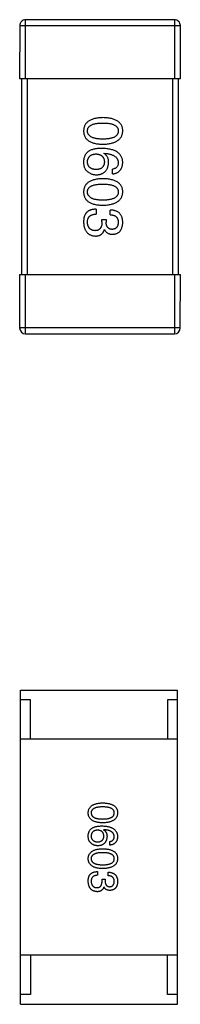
# Model space of a CAD drawing. Header units: millimetres. Extents: x 344 to 667, y 229 to 335.
# Tile 192 of 206: x 636.751 to 637.571, y 280.774 to 285.79. Entities that reach past the tile are written whole.
import ezdxf

# ---------------------------------------------------------------- set-up
doc = ezdxf.new("R2010")
doc.units = ezdxf.units.MM
doc.header["$LTSCALE"] = 0.5
doc.layers.get('0').update_dxf_attribs({"linetype": 'CONTINUOUS'})

msp = doc.modelspace()

# ---------------------------------------------------------------- linework, layer by layer
at = {"linetype": 'Continuous'}
for p, q in [((636.7807, 285.4896), (636.7808, 285.7896)), ((637.5408, 285.7896), (636.7808, 285.7896)), ((637.5408, 285.7896), (637.5407, 285.4896)), ((636.7508, 285.7596), (636.7507, 285.4896)), ((636.7508, 285.7596), (637.5708, 285.7596)), ((637.5707, 285.4896), (637.5708, 285.7596)), ((636.7507, 285.4896), (637.5707, 285.4896)), ((636.7607, 285.4896), (636.7607, 284.4896)), ((636.7907, 284.4896), (636.7907, 285.4896)), ((637.5307, 285.4896), (637.5307, 284.4896)), ((637.5607, 284.4896), (637.5607, 285.4896)), ((637.1808, 285.1079), (637.1819, 285.109)), ((637.2245, 285.004), (637.2245, 285.0281)), ((637.1403, 284.8243), (637.1403, 284.7992)), ((637.2125, 284.7959), (637.2125, 284.82)), ((637.1709, 284.7719), (637.1917, 284.7719)), ((637.1709, 284.7598), (637.1709, 284.7719)), ((637.1917, 284.7719), (637.1917, 284.7588)), ((637.184, 284.7205), (637.1829, 284.7205)), ((636.7507, 284.4896), (636.7506, 284.2196)), ((637.5707, 284.4896), (636.7507, 284.4896)), ((636.7806, 284.1896), (636.7807, 284.4896)), ((637.5407, 284.4896), (637.5406, 284.1896)), ((637.5706, 284.2196), (637.5707, 284.4896)), ((637.5706, 284.2196), (636.7506, 284.2196)), ((636.7806, 284.1896), (637.5406, 284.1896)), ((636.7554, 280.7745), (636.7556, 282.3745)), ((636.7556, 282.3745), (637.5556, 282.3745)), ((637.5554, 280.7745), (637.5556, 282.3745)), ((636.8056, 282.3245), (636.7556, 282.3245)), ((636.8055, 282.1245), (636.8056, 282.3245)), ((637.5056, 282.3245), (637.5055, 282.1245)), ((637.5556, 282.3245), (637.5056, 282.3245)), ((637.5555, 282.1245), (636.7555, 282.1245)), ((637.1794, 281.664), (637.1786, 281.6632)), ((637.2113, 281.5853), (637.2113, 281.6034)), ((637.1482, 281.4505), (637.1482, 281.4317)), ((637.1712, 281.4112), (637.1867, 281.4112)), ((637.1712, 281.4022), (637.1712, 281.4112)), ((637.1867, 281.4112), (637.1867, 281.4014)), ((637.2023, 281.4292), (637.2023, 281.4473)), ((637.181, 281.3727), (637.1802, 281.3727)), ((637.5554, 281.0245), (636.7554, 281.0245)), ((636.8054, 281.0245), (636.8054, 280.8245)), ((637.5054, 280.8245), (637.5054, 281.0245)), ((636.8054, 280.8245), (636.7554, 280.8245)), ((637.5554, 280.8245), (637.5054, 280.8245)), ((636.7554, 280.7745), (637.5554, 280.7745))]:
    msp.add_line(p, q, dxfattribs=at)
for centre, start, end in [((636.7808, 285.7596), 89.9951, 179.9951), ((637.5408, 285.7596), 359.9951, 89.9951), ((636.7806, 284.2196), 179.9951, 269.9951), ((637.5406, 284.2196), 269.9951, 359.9951)]:
    msp.add_arc(centre, 0.03, start, end, dxfattribs=at)
for points, knots in [([(637.1753, 285.2906), (637.1714, 285.2905), (637.1638, 285.2902), (637.1527, 285.2892), (637.1424, 285.2877), (637.1329, 285.2857), (637.1241, 285.2832), (637.116, 285.2802), (637.1087, 285.2768), (637.1022, 285.2727), (637.0963, 285.2683), (637.0912, 285.2633), (637.0869, 285.2578), (637.0834, 285.2517), (637.0806, 285.2452), (637.0786, 285.2382), (637.0773, 285.2307), (637.0771, 285.2255), (637.077, 285.2229)], [0, 0, 0, 0, 0.087693, 0.170223, 0.247496, 0.319826, 0.387768, 0.451403, 0.511459, 0.568358, 0.622671, 0.675251, 0.726739, 0.778422, 0.830759, 0.884394, 0.940865, 1, 1, 1, 1]), ([(637.0967, 285.2229), (637.0967, 285.2245), (637.0968, 285.2277), (637.0978, 285.2323), (637.0993, 285.2367), (637.1015, 285.2406), (637.1043, 285.2443), (637.1077, 285.2477), (637.1118, 285.2507), (637.1164, 285.2533), (637.1217, 285.2557), (637.1275, 285.2578), (637.134, 285.2594), (637.1411, 285.2609), (637.1488, 285.262), (637.1571, 285.2627), (637.166, 285.2632), (637.1722, 285.2633), (637.1753, 285.2633)], [0, 0, 0, 0, 0.049766, 0.097012, 0.143225, 0.188786, 0.235079, 0.282962, 0.333687, 0.387747, 0.445963, 0.508657, 0.576545, 0.649868, 0.72822, 0.812712, 0.903543, 1, 1, 1, 1]), ([(637.277, 285.2229), (637.2769, 285.2255), (637.2766, 285.2307), (637.2753, 285.2382), (637.2732, 285.2452), (637.2704, 285.2517), (637.2667, 285.2578), (637.2622, 285.2633), (637.257, 285.2683), (637.251, 285.2728), (637.2442, 285.2768), (637.2366, 285.2802), (637.2283, 285.2832), (637.2192, 285.2857), (637.2094, 285.2877), (637.1987, 285.2892), (637.1873, 285.2902), (637.1794, 285.2905), (637.1753, 285.2906)], [0, 0, 0, 0, 0.057911, 0.113262, 0.165956, 0.217443, 0.268511, 0.319665, 0.372, 0.426129, 0.483365, 0.543779, 0.607756, 0.676562, 0.749704, 0.827713, 0.911177, 1, 1, 1, 1]), ([(637.1753, 285.2633), (637.1785, 285.2633), (637.1847, 285.2632), (637.1936, 285.2627), (637.2019, 285.262), (637.2096, 285.2609), (637.2167, 285.2594), (637.2232, 285.2578), (637.229, 285.2557), (637.2343, 285.2533), (637.2389, 285.2507), (637.243, 285.2477), (637.2464, 285.2443), (637.2492, 285.2407), (637.2514, 285.2366), (637.2529, 285.2323), (637.2538, 285.2277), (637.254, 285.2245), (637.254, 285.2229)], [0, 0, 0, 0, 0.096452, 0.187278, 0.271765, 0.350519, 0.423437, 0.491321, 0.554011, 0.612224, 0.666281, 0.717003, 0.764884, 0.811423, 0.856783, 0.902993, 0.950236, 1, 1, 1, 1]), ([(637.077, 285.2229), (637.0771, 285.2202), (637.0773, 285.215), (637.0786, 285.2075), (637.0806, 285.2005), (637.0834, 285.194), (637.0869, 285.188), (637.0912, 285.1825), (637.0963, 285.1775), (637.1021, 285.173), (637.1087, 285.169), (637.116, 285.1655), (637.1241, 285.1625), (637.1329, 285.16), (637.1424, 285.158), (637.1527, 285.1565), (637.1638, 285.1555), (637.1714, 285.1552), (637.1753, 285.1551)], [0, 0, 0, 0, 0.059134, 0.115603, 0.169236, 0.221572, 0.273254, 0.32474, 0.377319, 0.431815, 0.488555, 0.548609, 0.612242, 0.680182, 0.75251, 0.829782, 0.91231, 1, 1, 1, 1]), ([(637.1753, 285.1813), (637.1722, 285.1814), (637.1661, 285.1814), (637.1573, 285.1819), (637.1491, 285.1827), (637.1415, 285.1838), (637.1345, 285.1853), (637.128, 285.1871), (637.1222, 285.1891), (637.1169, 285.1916), (637.1123, 285.1943), (637.1082, 285.1975), (637.1047, 285.2008), (637.1019, 285.2046), (637.0997, 285.2087), (637.098, 285.2132), (637.097, 285.2179), (637.0968, 285.2212), (637.0967, 285.2229)], [0, 0, 0, 0, 0.094834, 0.184067, 0.267029, 0.344713, 0.417334, 0.484367, 0.546941, 0.604717, 0.65953, 0.710539, 0.759381, 0.806382, 0.853027, 0.900623, 0.949121, 1, 1, 1, 1]), ([(637.1753, 285.1551), (637.1794, 285.1553), (637.1872, 285.1556), (637.1985, 285.1568), (637.209, 285.1584), (637.2188, 285.1604), (637.2278, 285.1629), (637.2361, 285.166), (637.2437, 285.1695), (637.2504, 285.1735), (637.2565, 285.178), (637.2617, 285.183), (637.2662, 285.1884), (637.27, 285.1944), (637.2729, 285.2008), (637.2751, 285.2077), (637.2765, 285.2151), (637.2768, 285.2202), (637.277, 285.2229)], [0, 0, 0, 0, 0.088475, 0.171606, 0.249595, 0.322626, 0.391327, 0.455765, 0.516374, 0.573675, 0.628522, 0.681161, 0.732559, 0.783563, 0.83504, 0.887639, 0.942585, 1, 1, 1, 1]), ([(637.254, 285.2229), (637.254, 285.2212), (637.2538, 285.2179), (637.2529, 285.2132), (637.2514, 285.2087), (637.2492, 285.2046), (637.2464, 285.2009), (637.243, 285.1974), (637.2389, 285.1944), (637.2343, 285.1915), (637.229, 285.1891), (637.2232, 285.187), (637.2167, 285.1853), (637.2096, 285.1838), (637.2019, 285.1827), (637.1936, 285.1819), (637.1847, 285.1814), (637.1785, 285.1814), (637.1753, 285.1813)], [0, 0, 0, 0, 0.050604, 0.098688, 0.145699, 0.191791, 0.238625, 0.286717, 0.337546, 0.391814, 0.449755, 0.512106, 0.579685, 0.652048, 0.730262, 0.814146, 0.904281, 1, 1, 1, 1]), ([(637.1032, 285.1199), (637.1012, 285.1184), (637.0972, 285.1155), (637.0921, 285.1103), (637.0876, 285.1046), (637.0839, 285.0984), (637.081, 285.0916), (637.0789, 285.0844), (637.0774, 285.0766), (637.0771, 285.0713), (637.077, 285.0685)], [0, 0, 0, 0, 0.125033, 0.246266, 0.36603, 0.485265, 0.606781, 0.732144, 0.862551, 1, 1, 1, 1]), ([(637.171, 285.1341), (637.1674, 285.1341), (637.1605, 285.134), (637.1505, 285.1333), (637.1411, 285.1323), (637.1323, 285.1306), (637.1241, 285.1287), (637.1165, 285.1263), (637.1096, 285.1234), (637.1053, 285.121), (637.1032, 285.1199)], [0, 0, 0, 0, 0.151498, 0.29521, 0.430242, 0.557137, 0.677306, 0.790845, 0.898111, 1, 1, 1, 1]), ([(637.277, 285.062), (637.2768, 285.0648), (637.2765, 285.0703), (637.275, 285.0783), (637.2727, 285.0858), (637.2697, 285.0927), (637.2658, 285.0992), (637.2611, 285.105), (637.2556, 285.1104), (637.2493, 285.1151), (637.2423, 285.1194), (637.2344, 285.1231), (637.2258, 285.1263), (637.2163, 285.1289), (637.2061, 285.1311), (637.1951, 285.1326), (637.1833, 285.1337), (637.1752, 285.134), (637.171, 285.1341)], [0, 0, 0, 0, 0.058957, 0.115262, 0.16907, 0.221312, 0.273147, 0.324961, 0.377649, 0.432026, 0.488925, 0.549039, 0.612912, 0.680653, 0.753056, 0.830314, 0.912483, 1, 1, 1, 1]), ([(637.077, 285.0685), (637.0769, 285.0657), (637.0768, 285.0603), (637.0775, 285.0525), (637.0786, 285.0454), (637.0804, 285.0388), (637.0827, 285.033), (637.0857, 285.0278), (637.0891, 285.0231), (637.0919, 285.0206), (637.0934, 285.0194)], [0, 0, 0, 0, 0.156782, 0.301945, 0.436395, 0.561474, 0.678489, 0.78853, 0.894967, 1, 1, 1, 1]), ([(637.0966, 285.0642), (637.0967, 285.0658), (637.0968, 285.0689), (637.0975, 285.0734), (637.0984, 285.0776), (637.0997, 285.0815), (637.1013, 285.0851), (637.1033, 285.0885), (637.1055, 285.0915), (637.1081, 285.0942), (637.111, 285.0968), (637.1143, 285.0989), (637.1178, 285.1008), (637.1217, 285.1024), (637.1259, 285.1036), (637.1304, 285.1046), (637.1353, 285.1054), (637.1386, 285.1056), (637.1404, 285.1057)], [0, 0, 0, 0, 0.070403, 0.137196, 0.200053, 0.260887, 0.31876, 0.37535, 0.430743, 0.485927, 0.541678, 0.598832, 0.657726, 0.719441, 0.783504, 0.851852, 0.923533, 1, 1, 1, 1]), ([(637.1414, 285.0259), (637.1397, 285.026), (637.1364, 285.0262), (637.1315, 285.0269), (637.1269, 285.0279), (637.1227, 285.029), (637.1188, 285.0305), (637.1152, 285.0322), (637.1119, 285.0342), (637.1089, 285.0365), (637.1062, 285.039), (637.1039, 285.0418), (637.1019, 285.0449), (637.1002, 285.0483), (637.0988, 285.0518), (637.0977, 285.0557), (637.097, 285.0599), (637.0968, 285.0627), (637.0966, 285.0642)], [0, 0, 0, 0, 0.078863, 0.153308, 0.223539, 0.289857, 0.35341, 0.413572, 0.471721, 0.528235, 0.584279, 0.638781, 0.69466, 0.751251, 0.809198, 0.869697, 0.933318, 1, 1, 1, 1]), ([(637.1404, 285.1057), (637.142, 285.1056), (637.1453, 285.1054), (637.15, 285.1047), (637.1545, 285.1036), (637.1586, 285.1024), (637.1624, 285.1009), (637.1658, 285.099), (637.169, 285.097), (637.1718, 285.0945), (637.1743, 285.0919), (637.1765, 285.0889), (637.1785, 285.0857), (637.18, 285.0821), (637.1812, 285.0783), (637.1822, 285.0742), (637.1828, 285.0698), (637.1829, 285.0668), (637.183, 285.0652)], [0, 0, 0, 0, 0.076072, 0.148369, 0.216753, 0.281358, 0.342792, 0.401604, 0.458929, 0.514444, 0.569818, 0.625343, 0.681554, 0.739608, 0.800134, 0.863477, 0.929547, 1, 1, 1, 1]), ([(637.183, 285.0652), (637.1829, 285.0637), (637.1828, 285.0608), (637.1821, 285.0566), (637.1813, 285.0526), (637.1801, 285.0489), (637.1785, 285.0455), (637.1767, 285.0423), (637.1745, 285.0394), (637.1721, 285.0368), (637.1693, 285.0345), (637.1663, 285.0324), (637.1628, 285.0306), (637.1592, 285.0291), (637.1552, 285.0279), (637.1509, 285.0269), (637.1463, 285.0262), (637.1431, 285.026), (637.1414, 285.0259)], [0, 0, 0, 0, 0.069884, 0.136529, 0.199638, 0.259844, 0.317774, 0.374356, 0.430026, 0.485148, 0.5409, 0.597889, 0.657472, 0.718614, 0.783613, 0.85129, 0.923712, 1, 1, 1, 1]), ([(637.2048, 285.062), (637.2048, 285.0646), (637.2047, 285.0697), (637.2035, 285.077), (637.2016, 285.0837), (637.199, 285.0899), (637.1956, 285.0954), (637.1914, 285.1002), (637.1865, 285.1045), (637.1827, 285.1067), (637.1808, 285.1079)], [0, 0, 0, 0, 0.144617, 0.279572, 0.40596, 0.526097, 0.64389, 0.760003, 0.877724, 1, 1, 1, 1]), ([(637.1819, 285.109), (637.1847, 285.1088), (637.1902, 285.1084), (637.1982, 285.1073), (637.2056, 285.1061), (637.2125, 285.1045), (637.2189, 285.1026), (637.2247, 285.1004), (637.2301, 285.098), (637.2349, 285.0952), (637.2391, 285.092), (637.2429, 285.0887), (637.2461, 285.085), (637.2487, 285.0809), (637.251, 285.0766), (637.2525, 285.072), (637.2536, 285.0671), (637.2539, 285.0637), (637.254, 285.062)], [0, 0, 0, 0, 0.089218, 0.173709, 0.252753, 0.326963, 0.397099, 0.462534, 0.524018, 0.582178, 0.637235, 0.689955, 0.741228, 0.791618, 0.841661, 0.892925, 0.945259, 1, 1, 1, 1]), ([(637.0934, 285.0194), (637.0951, 285.0178), (637.0985, 285.0147), (637.1041, 285.0107), (637.1099, 285.0073), (637.116, 285.0045), (637.1223, 285.0023), (637.1288, 285.0008), (637.1356, 284.9999), (637.1402, 284.9997), (637.1425, 284.9997)], [0, 0, 0, 0, 0.129393, 0.255335, 0.378531, 0.500878, 0.622934, 0.746191, 0.87096, 1, 1, 1, 1]), ([(637.1425, 284.9997), (637.1449, 284.9998), (637.1495, 285), (637.1561, 285.001), (637.1623, 285.0025), (637.1681, 285.0042), (637.1735, 285.0066), (637.1784, 285.0094), (637.183, 285.0126), (637.1871, 285.0163), (637.1908, 285.0204), (637.1942, 285.025), (637.197, 285.0301), (637.1994, 285.0356), (637.2014, 285.0415), (637.203, 285.0479), (637.2042, 285.0548), (637.2046, 285.0595), (637.2048, 285.062)], [0, 0, 0, 0, 0.071527, 0.139094, 0.20346, 0.264939, 0.323904, 0.381383, 0.437591, 0.493343, 0.549401, 0.606085, 0.664838, 0.725424, 0.788712, 0.855452, 0.925772, 1, 1, 1, 1]), ([(637.254, 285.062), (637.2539, 285.0597), (637.2538, 285.0554), (637.2524, 285.0492), (637.25, 285.0438), (637.2468, 285.0391), (637.2425, 285.0352), (637.2373, 285.032), (637.2313, 285.0296), (637.2268, 285.0286), (637.2245, 285.0281)], [0, 0, 0, 0, 0.136586, 0.261496, 0.378089, 0.490612, 0.605522, 0.725767, 0.8561, 1, 1, 1, 1]), ([(637.2245, 285.004), (637.2265, 285.0043), (637.2304, 285.0048), (637.236, 285.0061), (637.2413, 285.0076), (637.2462, 285.0096), (637.2508, 285.012), (637.255, 285.0147), (637.2588, 285.0177), (637.2623, 285.0212), (637.2654, 285.025), (637.2682, 285.0292), (637.2706, 285.0338), (637.2726, 285.0387), (637.2742, 285.044), (637.2755, 285.0497), (637.2764, 285.0557), (637.2768, 285.0598), (637.277, 285.062)], [0, 0, 0, 0, 0.06947, 0.136096, 0.199592, 0.260665, 0.319672, 0.377156, 0.433415, 0.489984, 0.546535, 0.604276, 0.663499, 0.725182, 0.788953, 0.855683, 0.926216, 1, 1, 1, 1]), ([(637.1753, 284.9798), (637.1714, 284.9796), (637.1638, 284.9794), (637.1527, 284.9783), (637.1424, 284.9769), (637.1329, 284.9749), (637.1241, 284.9724), (637.116, 284.9694), (637.1087, 284.9659), (637.1021, 284.9619), (637.0963, 284.9574), (637.0912, 284.9524), (637.0869, 284.9469), (637.0834, 284.9409), (637.0806, 284.9343), (637.0786, 284.9273), (637.0773, 284.9198), (637.0771, 284.9147), (637.077, 284.912)], [0, 0, 0, 0, 0.087693, 0.170223, 0.247496, 0.319826, 0.387768, 0.451403, 0.511459, 0.568358, 0.622671, 0.675251, 0.726739, 0.778422, 0.830759, 0.884394, 0.940865, 1, 1, 1, 1]), ([(637.277, 284.912), (637.2768, 284.9146), (637.2766, 284.9198), (637.2753, 284.9273), (637.2732, 284.9343), (637.2704, 284.9409), (637.2667, 284.9469), (637.2622, 284.9524), (637.257, 284.9574), (637.251, 284.9619), (637.2442, 284.9659), (637.2366, 284.9694), (637.2283, 284.9724), (637.2192, 284.9748), (637.2093, 284.9769), (637.1987, 284.9783), (637.1873, 284.9794), (637.1794, 284.9796), (637.1753, 284.9798)], [0, 0, 0, 0, 0.057911, 0.113262, 0.165956, 0.217443, 0.268511, 0.319665, 0.372, 0.426129, 0.483365, 0.543779, 0.607756, 0.676562, 0.749704, 0.827713, 0.911177, 1, 1, 1, 1]), ([(637.077, 284.912), (637.0771, 284.9094), (637.0773, 284.9042), (637.0786, 284.8967), (637.0806, 284.8897), (637.0834, 284.8831), (637.0869, 284.8771), (637.0912, 284.8716), (637.0963, 284.8666), (637.1021, 284.8621), (637.1087, 284.8581), (637.116, 284.8546), (637.124, 284.8516), (637.1329, 284.8492), (637.1424, 284.8471), (637.1527, 284.8457), (637.1638, 284.8446), (637.1714, 284.8444), (637.1753, 284.8442)], [0, 0, 0, 0, 0.059134, 0.115603, 0.169236, 0.221572, 0.273254, 0.32474, 0.377319, 0.431815, 0.488555, 0.548609, 0.612242, 0.680182, 0.75251, 0.829782, 0.91231, 1, 1, 1, 1]), ([(637.0966, 284.912), (637.0967, 284.9136), (637.0968, 284.9168), (637.0977, 284.9215), (637.0992, 284.9258), (637.1015, 284.9298), (637.1043, 284.9335), (637.1077, 284.9368), (637.1117, 284.9398), (637.1164, 284.9425), (637.1216, 284.9448), (637.1275, 284.9469), (637.134, 284.9486), (637.1411, 284.95), (637.1488, 284.9511), (637.1571, 284.9519), (637.166, 284.9524), (637.1721, 284.9524), (637.1753, 284.9524)], [0, 0, 0, 0, 0.049766, 0.097012, 0.143225, 0.188786, 0.235079, 0.282962, 0.333687, 0.387747, 0.445963, 0.508657, 0.576545, 0.649868, 0.72822, 0.812712, 0.903543, 1, 1, 1, 1]), ([(637.1753, 284.8705), (637.1722, 284.8705), (637.1661, 284.8706), (637.1573, 284.871), (637.1491, 284.8718), (637.1415, 284.873), (637.1344, 284.8744), (637.128, 284.8762), (637.1222, 284.8783), (637.1169, 284.8807), (637.1123, 284.8835), (637.1082, 284.8866), (637.1047, 284.89), (637.1019, 284.8938), (637.0996, 284.8979), (637.098, 284.9023), (637.0969, 284.9071), (637.0967, 284.9103), (637.0966, 284.912)], [0, 0, 0, 0, 0.094834, 0.184067, 0.267029, 0.344713, 0.417334, 0.484367, 0.546941, 0.604717, 0.65953, 0.710539, 0.759381, 0.806382, 0.853027, 0.900623, 0.949121, 1, 1, 1, 1]), ([(637.1753, 284.9524), (637.1785, 284.9524), (637.1846, 284.9524), (637.1936, 284.9519), (637.2019, 284.9511), (637.2096, 284.95), (637.2167, 284.9485), (637.2231, 284.9469), (637.229, 284.9448), (637.2343, 284.9425), (637.2389, 284.9398), (637.243, 284.9368), (637.2464, 284.9334), (637.2492, 284.9298), (637.2514, 284.9258), (637.2529, 284.9215), (637.2538, 284.9168), (637.2539, 284.9136), (637.254, 284.912)], [0, 0, 0, 0, 0.096452, 0.187278, 0.271765, 0.350519, 0.423437, 0.491321, 0.554011, 0.612224, 0.666281, 0.717003, 0.764884, 0.811423, 0.856783, 0.902993, 0.950236, 1, 1, 1, 1]), ([(637.1753, 284.8442), (637.1793, 284.8444), (637.1871, 284.8448), (637.1984, 284.8459), (637.209, 284.8475), (637.2188, 284.8495), (637.2278, 284.8521), (637.2361, 284.8551), (637.2436, 284.8586), (637.2504, 284.8626), (637.2564, 284.8671), (637.2617, 284.8721), (637.2662, 284.8776), (637.2699, 284.8835), (637.2728, 284.89), (637.2751, 284.8969), (637.2765, 284.9043), (637.2768, 284.9094), (637.277, 284.912)], [0, 0, 0, 0, 0.088475, 0.171606, 0.249595, 0.322626, 0.391327, 0.455765, 0.516374, 0.573675, 0.628522, 0.681161, 0.732559, 0.783563, 0.83504, 0.887639, 0.942585, 1, 1, 1, 1]), ([(637.254, 284.912), (637.2539, 284.9103), (637.2538, 284.907), (637.2529, 284.9023), (637.2514, 284.8978), (637.2492, 284.8937), (637.2464, 284.89), (637.243, 284.8865), (637.2389, 284.8835), (637.2343, 284.8807), (637.229, 284.8783), (637.2231, 284.8762), (637.2167, 284.8744), (637.2096, 284.873), (637.2019, 284.8718), (637.1936, 284.871), (637.1846, 284.8706), (637.1785, 284.8705), (637.1753, 284.8705)], [0, 0, 0, 0, 0.050604, 0.098688, 0.145699, 0.191791, 0.238625, 0.286717, 0.337546, 0.391814, 0.449755, 0.512106, 0.579685, 0.652048, 0.730262, 0.814146, 0.904281, 1, 1, 1, 1]), ([(637.1403, 284.8243), (637.1386, 284.8243), (637.1351, 284.8241), (637.13, 284.8237), (637.1251, 284.823), (637.1204, 284.8221), (637.116, 284.821), (637.1119, 284.8198), (637.108, 284.8182), (637.1043, 284.8165), (637.1008, 284.8145), (637.0976, 284.8124), (637.0947, 284.81), (637.0919, 284.8074), (637.0894, 284.8046), (637.0872, 284.8015), (637.0852, 284.7983), (637.0841, 284.796), (637.0835, 284.7948)], [0, 0, 0, 0, 0.078937, 0.154495, 0.226898, 0.296844, 0.363348, 0.427781, 0.48946, 0.549586, 0.607902, 0.664733, 0.720805, 0.776157, 0.831175, 0.886736, 0.943094, 1, 1, 1, 1]), ([(637.2769, 284.7566), (637.2769, 284.7591), (637.2767, 284.764), (637.2758, 284.771), (637.2745, 284.7777), (637.2726, 284.7838), (637.2703, 284.7895), (637.2675, 284.7947), (637.2642, 284.7994), (637.2603, 284.8036), (637.2561, 284.8074), (637.2513, 284.8106), (637.246, 284.8134), (637.2402, 284.8157), (637.2339, 284.8175), (637.2272, 284.8188), (637.22, 284.8197), (637.215, 284.8199), (637.2125, 284.82)], [0, 0, 0, 0, 0.073232, 0.142595, 0.207997, 0.270074, 0.329156, 0.386529, 0.441846, 0.496976, 0.551877, 0.607941, 0.665637, 0.725446, 0.788542, 0.855101, 0.925196, 1, 1, 1, 1]), ([(637.0835, 284.7948), (637.083, 284.7937), (637.0819, 284.7914), (637.0806, 284.7876), (637.0794, 284.7835), (637.0786, 284.7792), (637.0778, 284.7745), (637.0773, 284.7695), (637.077, 284.7642), (637.077, 284.7606), (637.0769, 284.7588)], [0, 0, 0, 0, 0.101955, 0.208983, 0.322698, 0.44339, 0.570851, 0.70629, 0.84885, 1, 1, 1, 1]), ([(637.0966, 284.7577), (637.0966, 284.7593), (637.0967, 284.7625), (637.0972, 284.7671), (637.0981, 284.7714), (637.0993, 284.7754), (637.1008, 284.7791), (637.1027, 284.7825), (637.1049, 284.7856), (637.1075, 284.7883), (637.1104, 284.7908), (637.1137, 284.7929), (637.1173, 284.7948), (637.1213, 284.7963), (637.1256, 284.7975), (637.1302, 284.7984), (637.1351, 284.799), (637.1386, 284.7991), (637.1403, 284.7992)], [0, 0, 0, 0, 0.071272, 0.13882, 0.201858, 0.262757, 0.320043, 0.376709, 0.431462, 0.486034, 0.541209, 0.597703, 0.65589, 0.717768, 0.782056, 0.850407, 0.92277, 1, 1, 1, 1]), ([(637.2125, 284.7959), (637.2141, 284.7958), (637.2174, 284.7957), (637.2221, 284.7951), (637.2265, 284.7943), (637.2306, 284.7932), (637.2343, 284.7918), (637.2377, 284.7901), (637.2409, 284.7881), (637.2436, 284.7859), (637.2461, 284.7833), (637.2482, 284.7805), (637.25, 284.7774), (637.2515, 284.7739), (637.2526, 284.7703), (637.2534, 284.7663), (637.2539, 284.7621), (637.254, 284.7592), (637.254, 284.7577)], [0, 0, 0, 0, 0.078134, 0.15164, 0.221358, 0.286689, 0.348614, 0.407697, 0.464247, 0.520153, 0.574432, 0.629291, 0.684538, 0.742032, 0.801329, 0.863637, 0.930123, 1, 1, 1, 1]), ([(637.0769, 284.7588), (637.0771, 284.756), (637.0773, 284.7507), (637.0782, 284.7429), (637.0797, 284.7357), (637.0815, 284.729), (637.0837, 284.7228), (637.0865, 284.717), (637.0896, 284.7118), (637.0932, 284.7071), (637.0973, 284.7029), (637.1018, 284.6992), (637.1068, 284.6959), (637.1122, 284.6933), (637.1181, 284.6911), (637.1244, 284.6894), (637.1311, 284.6882), (637.1357, 284.6879), (637.1381, 284.6877)], [0, 0, 0, 0, 0.078078, 0.151942, 0.221594, 0.28726, 0.350176, 0.409768, 0.467648, 0.523784, 0.578904, 0.634014, 0.689819, 0.746826, 0.805875, 0.867063, 0.931764, 1, 1, 1, 1]), ([(637.1349, 284.715), (637.1334, 284.7151), (637.1305, 284.7154), (637.1264, 284.7161), (637.1225, 284.7171), (637.119, 284.7185), (637.1156, 284.7201), (637.1125, 284.722), (637.1098, 284.7242), (637.1072, 284.7267), (637.1049, 284.7296), (637.1029, 284.7327), (637.1012, 284.7362), (637.0997, 284.7399), (637.0986, 284.7439), (637.0976, 284.7482), (637.0969, 284.7528), (637.0967, 284.756), (637.0966, 284.7577)], [0, 0, 0, 0, 0.068514, 0.133941, 0.195994, 0.255362, 0.312994, 0.369441, 0.424687, 0.480522, 0.537148, 0.594801, 0.654411, 0.716817, 0.781981, 0.850498, 0.923306, 1, 1, 1, 1]), ([(637.1709, 284.7598), (637.1709, 284.758), (637.1709, 284.7545), (637.1704, 284.7495), (637.1698, 284.7447), (637.1687, 284.7403), (637.1675, 284.7363), (637.166, 284.7325), (637.1641, 284.7292), (637.162, 284.7262), (637.1596, 284.7236), (637.1569, 284.7213), (637.1539, 284.7193), (637.1506, 284.7177), (637.1471, 284.7165), (637.1433, 284.7156), (637.1392, 284.7151), (637.1363, 284.7151), (637.1349, 284.715)], [0, 0, 0, 0, 0.082495, 0.159728, 0.232496, 0.300725, 0.365163, 0.425859, 0.483728, 0.538892, 0.592921, 0.646195, 0.699968, 0.754746, 0.811387, 0.870806, 0.933482, 1, 1, 1, 1]), ([(637.1381, 284.6877), (637.1396, 284.6877), (637.1424, 284.6878), (637.1464, 284.6882), (637.1503, 284.6888), (637.154, 284.6897), (637.1575, 284.6909), (637.1608, 284.6923), (637.1639, 284.6939), (637.1669, 284.6958), (637.1696, 284.698), (637.1721, 284.7005), (637.1744, 284.7032), (637.1765, 284.7062), (637.1784, 284.7094), (637.1802, 284.7128), (637.1817, 284.7166), (637.1825, 284.7192), (637.1829, 284.7205)], [0, 0, 0, 0, 0.071215, 0.138707, 0.20396, 0.266995, 0.327734, 0.387609, 0.445602, 0.503345, 0.561136, 0.618597, 0.677672, 0.738255, 0.799989, 0.863961, 0.930555, 1, 1, 1, 1]), ([(637.184, 284.7205), (637.185, 284.7186), (637.1869, 284.7149), (637.1906, 284.7099), (637.1949, 284.7057), (637.1998, 284.7023), (637.2054, 284.6997), (637.2116, 284.6978), (637.2184, 284.6966), (637.2231, 284.6965), (637.2256, 284.6965)], [0, 0, 0, 0, 0.125227, 0.244792, 0.361427, 0.478215, 0.59667, 0.722058, 0.856314, 1, 1, 1, 1]), ([(637.2234, 284.7216), (637.2221, 284.7217), (637.2197, 284.7218), (637.2162, 284.7223), (637.213, 284.7231), (637.2099, 284.7242), (637.2071, 284.7256), (637.2046, 284.7273), (637.2022, 284.7292), (637.2001, 284.7314), (637.1982, 284.7339), (637.1966, 284.7366), (637.1952, 284.7396), (637.194, 284.7429), (637.1931, 284.7465), (637.1924, 284.7504), (637.1919, 284.7545), (637.1918, 284.7573), (637.1917, 284.7588)], [0, 0, 0, 0, 0.067741, 0.131599, 0.192143, 0.249977, 0.306453, 0.361639, 0.416449, 0.471489, 0.527582, 0.584873, 0.644974, 0.70814, 0.77492, 0.845909, 0.920585, 1, 1, 1, 1]), ([(637.254, 284.7577), (637.2539, 284.7563), (637.2538, 284.7536), (637.2533, 284.7497), (637.2526, 284.7461), (637.2518, 284.7427), (637.2506, 284.7396), (637.2492, 284.7367), (637.2477, 284.7341), (637.2458, 284.7317), (637.2438, 284.7295), (637.2415, 284.7277), (637.2391, 284.726), (637.2364, 284.7246), (637.2334, 284.7235), (637.2303, 284.7226), (637.2269, 284.7219), (637.2246, 284.7217), (637.2234, 284.7216)], [0, 0, 0, 0, 0.078051, 0.151197, 0.220412, 0.286742, 0.34933, 0.409464, 0.467368, 0.52298, 0.578639, 0.633998, 0.690142, 0.746855, 0.805868, 0.867776, 0.932345, 1, 1, 1, 1]), ([(637.2256, 284.6965), (637.2276, 284.6966), (637.2314, 284.6969), (637.2371, 284.698), (637.2423, 284.6995), (637.2472, 284.7013), (637.2517, 284.7036), (637.2559, 284.7064), (637.2597, 284.7095), (637.2631, 284.7131), (637.2662, 284.7171), (637.2688, 284.7215), (637.2711, 284.7263), (637.273, 284.7316), (637.2746, 284.7372), (637.2757, 284.7433), (637.2766, 284.7498), (637.2768, 284.7543), (637.2769, 284.7566)], [0, 0, 0, 0, 0.067521, 0.132139, 0.193339, 0.252064, 0.309083, 0.364848, 0.420021, 0.475612, 0.532002, 0.589602, 0.649896, 0.712634, 0.778603, 0.848416, 0.922155, 1, 1, 1, 1]), ([(637.1007, 281.7495), (637.1008, 281.7514), (637.101, 281.7553), (637.1019, 281.761), (637.1034, 281.7662), (637.1055, 281.7711), (637.1082, 281.7756), (637.1114, 281.7798), (637.1152, 281.7835), (637.1196, 281.7869), (637.1245, 281.7899), (637.13, 281.7925), (637.136, 281.7947), (637.1426, 281.7966), (637.1498, 281.7981), (637.1575, 281.7992), (637.1658, 281.8), (637.1715, 281.8002), (637.1745, 281.8003)], [0, 0, 0, 0, 0.059135, 0.115606, 0.169241, 0.221578, 0.273261, 0.324749, 0.377329, 0.431642, 0.488541, 0.548597, 0.612232, 0.680174, 0.752504, 0.829777, 0.912307, 1, 1, 1, 1]), ([(637.1745, 281.7798), (637.1721, 281.7798), (637.1675, 281.7797), (637.1608, 281.7793), (637.1545, 281.7788), (637.1488, 281.778), (637.1435, 281.7769), (637.1386, 281.7756), (637.1342, 281.7741), (637.1303, 281.7723), (637.1268, 281.7703), (637.1237, 281.7681), (637.1212, 281.7655), (637.1191, 281.7628), (637.1174, 281.7598), (637.1163, 281.7566), (637.1156, 281.7531), (637.1155, 281.7507), (637.1154, 281.7495)], [0, 0, 0, 0, 0.096457, 0.187288, 0.27178, 0.350132, 0.423455, 0.491343, 0.554037, 0.612253, 0.666313, 0.717038, 0.764921, 0.811214, 0.856775, 0.902988, 0.950234, 1, 1, 1, 1]), ([(637.1745, 281.8003), (637.1775, 281.8002), (637.1834, 281.8), (637.192, 281.7992), (637.2, 281.7981), (637.2074, 281.7966), (637.2142, 281.7947), (637.2204, 281.7925), (637.2261, 281.7899), (637.2312, 281.7869), (637.2357, 281.7835), (637.2396, 281.7798), (637.243, 281.7756), (637.2457, 281.7711), (637.2479, 281.7662), (637.2495, 281.761), (637.2504, 281.7553), (637.2506, 281.7514), (637.2507, 281.7494)], [0, 0, 0, 0, 0.088823, 0.172287, 0.250296, 0.323438, 0.392244, 0.456221, 0.516635, 0.573871, 0.628, 0.680335, 0.731489, 0.782557, 0.834044, 0.886738, 0.942089, 1, 1, 1, 1]), ([(637.2335, 281.7494), (637.2334, 281.7507), (637.2333, 281.7531), (637.2327, 281.7565), (637.2315, 281.7598), (637.2299, 281.7628), (637.2277, 281.7655), (637.2252, 281.768), (637.2222, 281.7703), (637.2187, 281.7723), (637.2147, 281.7741), (637.2103, 281.7756), (637.2055, 281.7769), (637.2002, 281.778), (637.1944, 281.7788), (637.1882, 281.7793), (637.1815, 281.7797), (637.1768, 281.7798), (637.1745, 281.7798)], [0, 0, 0, 0, 0.049764, 0.097007, 0.143217, 0.188577, 0.235116, 0.282997, 0.333719, 0.387776, 0.445989, 0.508679, 0.576563, 0.649481, 0.728235, 0.812722, 0.903548, 1, 1, 1, 1]), ([(637.1745, 281.6986), (637.1715, 281.6987), (637.1658, 281.6989), (637.1575, 281.6997), (637.1498, 281.7008), (637.1426, 281.7023), (637.136, 281.7042), (637.13, 281.7064), (637.1245, 281.709), (637.1195, 281.712), (637.1152, 281.7154), (637.1114, 281.7191), (637.1082, 281.7233), (637.1055, 281.7278), (637.1034, 281.7327), (637.1019, 281.738), (637.101, 281.7436), (637.1008, 281.7475), (637.1007, 281.7495)], [0, 0, 0, 0, 0.08769, 0.170218, 0.24749, 0.319818, 0.387758, 0.451391, 0.511445, 0.568185, 0.622681, 0.67526, 0.726746, 0.778428, 0.830764, 0.884397, 0.940866, 1, 1, 1, 1]), ([(637.1154, 281.7495), (637.1155, 281.7482), (637.1157, 281.7457), (637.1164, 281.7422), (637.1177, 281.7388), (637.1194, 281.7358), (637.1215, 281.7329), (637.1241, 281.7304), (637.1272, 281.7281), (637.1307, 281.726), (637.1346, 281.7241), (637.139, 281.7226), (637.1438, 281.7213), (637.1491, 281.7202), (637.1548, 281.7193), (637.161, 281.7187), (637.1676, 281.7184), (637.1721, 281.7183), (637.1745, 281.7183)], [0, 0, 0, 0, 0.050879, 0.099377, 0.146973, 0.193618, 0.240619, 0.289461, 0.34047, 0.395283, 0.453059, 0.515633, 0.582666, 0.655287, 0.732971, 0.815933, 0.905166, 1, 1, 1, 1]), ([(637.1745, 281.7183), (637.1768, 281.7183), (637.1815, 281.7184), (637.1882, 281.7187), (637.1944, 281.7193), (637.2002, 281.7202), (637.2055, 281.7213), (637.2103, 281.7226), (637.2147, 281.7242), (637.2187, 281.726), (637.2222, 281.7281), (637.2252, 281.7304), (637.2277, 281.7329), (637.2299, 281.7357), (637.2315, 281.7388), (637.2327, 281.7422), (637.2333, 281.7457), (637.2334, 281.7482), (637.2335, 281.7494)], [0, 0, 0, 0, 0.095719, 0.185854, 0.269738, 0.347952, 0.420315, 0.487894, 0.550245, 0.608186, 0.662454, 0.713283, 0.761375, 0.808209, 0.854301, 0.901312, 0.949396, 1, 1, 1, 1]), ([(637.2507, 281.7494), (637.2506, 281.7475), (637.2503, 281.7437), (637.2493, 281.7381), (637.2476, 281.7329), (637.2454, 281.7281), (637.2426, 281.7236), (637.2393, 281.7195), (637.2353, 281.7158), (637.2308, 281.7124), (637.2257, 281.7094), (637.2201, 281.7068), (637.2138, 281.7045), (637.2071, 281.7026), (637.1997, 281.7011), (637.1918, 281.6999), (637.1833, 281.699), (637.1775, 281.6988), (637.1745, 281.6986)], [0, 0, 0, 0, 0.057415, 0.112361, 0.16496, 0.216437, 0.267441, 0.318839, 0.371478, 0.426325, 0.483626, 0.544235, 0.608673, 0.677374, 0.750405, 0.828394, 0.911525, 1, 1, 1, 1]), ([(637.1007, 281.6337), (637.1008, 281.6358), (637.101, 281.6398), (637.1021, 281.6456), (637.1037, 281.651), (637.1059, 281.6561), (637.1087, 281.6607), (637.112, 281.665), (637.1159, 281.6689), (637.1189, 281.6711), (637.1204, 281.6722)], [0, 0, 0, 0, 0.137449, 0.267856, 0.393219, 0.514735, 0.63397, 0.753734, 0.874967, 1, 1, 1, 1]), ([(637.1482, 281.6616), (637.1469, 281.6615), (637.1444, 281.6613), (637.1408, 281.6608), (637.1374, 281.66), (637.1342, 281.6591), (637.1313, 281.6579), (637.1287, 281.6564), (637.1262, 281.6549), (637.124, 281.653), (637.1221, 281.651), (637.1204, 281.6486), (637.1189, 281.6462), (637.1178, 281.6434), (637.1168, 281.6405), (637.1161, 281.6373), (637.1156, 281.6339), (637.1155, 281.6316), (637.1154, 281.6304)], [0, 0, 0, 0, 0.076467, 0.148148, 0.216496, 0.280559, 0.342274, 0.401168, 0.458322, 0.514073, 0.569257, 0.62465, 0.68124, 0.739113, 0.799947, 0.862804, 0.929597, 1, 1, 1, 1]), ([(637.1204, 281.6722), (637.1219, 281.6731), (637.1251, 281.6748), (637.1304, 281.677), (637.1361, 281.6788), (637.1422, 281.6803), (637.1488, 281.6815), (637.1558, 281.6823), (637.1634, 281.6828), (637.1685, 281.6829), (637.1712, 281.6829)], [0, 0, 0, 0, 0.101889, 0.209155, 0.322694, 0.442863, 0.569758, 0.70479, 0.848502, 1, 1, 1, 1]), ([(637.1802, 281.6312), (637.1801, 281.6324), (637.18, 281.6347), (637.1796, 281.6379), (637.1789, 281.641), (637.1779, 281.6439), (637.1768, 281.6465), (637.1753, 281.6489), (637.1737, 281.6512), (637.1718, 281.6532), (637.1697, 281.655), (637.1673, 281.6566), (637.1647, 281.658), (637.1619, 281.6591), (637.1588, 281.66), (637.1555, 281.6608), (637.1519, 281.6613), (637.1495, 281.6615), (637.1482, 281.6616)], [0, 0, 0, 0, 0.070453, 0.136523, 0.199866, 0.260392, 0.318446, 0.374657, 0.430182, 0.485556, 0.541071, 0.598396, 0.657208, 0.718642, 0.783247, 0.851631, 0.923928, 1, 1, 1, 1]), ([(637.1712, 281.6829), (637.1743, 281.6828), (637.1804, 281.6826), (637.1893, 281.6817), (637.1976, 281.6806), (637.2052, 281.679), (637.2123, 281.677), (637.2188, 281.6746), (637.2247, 281.6719), (637.23, 281.6686), (637.2347, 281.6651), (637.2388, 281.6611), (637.2423, 281.6567), (637.2452, 281.6519), (637.2475, 281.6466), (637.2492, 281.641), (637.2503, 281.635), (637.2506, 281.6309), (637.2507, 281.6288)], [0, 0, 0, 0, 0.087517, 0.169686, 0.246944, 0.319347, 0.387088, 0.450961, 0.511075, 0.567974, 0.622351, 0.675039, 0.726853, 0.778688, 0.83093, 0.884738, 0.941043, 1, 1, 1, 1]), ([(637.1786, 281.6632), (637.18, 281.6623), (637.1828, 281.6606), (637.1865, 281.6575), (637.1897, 281.6538), (637.1922, 281.6497), (637.1942, 281.6451), (637.1956, 281.6401), (637.1964, 281.6346), (637.1965, 281.6308), (637.1966, 281.6288)], [0, 0, 0, 0, 0.122276, 0.239997, 0.35611, 0.473903, 0.59404, 0.720428, 0.855383, 1, 1, 1, 1]), ([(637.2335, 281.6288), (637.2334, 281.6301), (637.2332, 281.6326), (637.2323, 281.6363), (637.2312, 281.6398), (637.2295, 281.643), (637.2276, 281.646), (637.2251, 281.6488), (637.2223, 281.6513), (637.2191, 281.6537), (637.2155, 281.6558), (637.2115, 281.6576), (637.2071, 281.6593), (637.2023, 281.6607), (637.1972, 281.6618), (637.1916, 281.6628), (637.1856, 281.6636), (637.1815, 281.6639), (637.1794, 281.664)], [0, 0, 0, 0, 0.054741, 0.107075, 0.158339, 0.208382, 0.258772, 0.310045, 0.362765, 0.417822, 0.475982, 0.537466, 0.602901, 0.673037, 0.747247, 0.826291, 0.910782, 1, 1, 1, 1]), ([(637.113, 281.5968), (637.1119, 281.5978), (637.1098, 281.5996), (637.1072, 281.6031), (637.105, 281.607), (637.1032, 281.6114), (637.1019, 281.6163), (637.1011, 281.6217), (637.1006, 281.6275), (637.1006, 281.6316), (637.1007, 281.6337)], [0, 0, 0, 0, 0.105033, 0.21147, 0.321511, 0.438526, 0.563605, 0.698055, 0.843218, 1, 1, 1, 1]), ([(637.1154, 281.6304), (637.1155, 281.6293), (637.1157, 281.6272), (637.1163, 281.6241), (637.117, 281.6212), (637.1181, 281.6185), (637.1194, 281.616), (637.1209, 281.6137), (637.1226, 281.6116), (637.1246, 281.6097), (637.1269, 281.608), (637.1294, 281.6065), (637.132, 281.6051), (637.135, 281.6041), (637.1382, 281.6032), (637.1416, 281.6025), (637.1452, 281.602), (637.1477, 281.6018), (637.149, 281.6017)], [0, 0, 0, 0, 0.066682, 0.130303, 0.190802, 0.248749, 0.30534, 0.361219, 0.415721, 0.471765, 0.528279, 0.586428, 0.64659, 0.710143, 0.776461, 0.846692, 0.921137, 1, 1, 1, 1]), ([(637.149, 281.6017), (637.1503, 281.6018), (637.1527, 281.602), (637.1561, 281.6025), (637.1593, 281.6032), (637.1623, 281.6041), (637.1651, 281.6053), (637.1676, 281.6066), (637.1699, 281.6082), (637.172, 281.6099), (637.1739, 281.6118), (637.1755, 281.614), (637.1768, 281.6164), (637.178, 281.619), (637.1789, 281.6217), (637.1796, 281.6247), (637.18, 281.6279), (637.1801, 281.6301), (637.1802, 281.6312)], [0, 0, 0, 0, 0.076288, 0.14871, 0.216387, 0.281386, 0.342528, 0.402111, 0.4591, 0.514852, 0.569974, 0.625644, 0.682226, 0.740156, 0.800362, 0.863471, 0.930116, 1, 1, 1, 1]), ([(637.1966, 281.6288), (637.1964, 281.627), (637.1961, 281.6234), (637.1952, 281.6183), (637.194, 281.6134), (637.1925, 281.609), (637.1907, 281.6049), (637.1886, 281.6011), (637.1861, 281.5976), (637.1833, 281.5945), (637.1802, 281.5917), (637.1768, 281.5893), (637.1731, 281.5872), (637.169, 281.5855), (637.1647, 281.5841), (637.16, 281.5831), (637.1551, 281.5823), (637.1516, 281.5821), (637.1499, 281.5821)], [0, 0, 0, 0, 0.074228, 0.144548, 0.211288, 0.274576, 0.335162, 0.393915, 0.450599, 0.506657, 0.562409, 0.618617, 0.676096, 0.735061, 0.79654, 0.860906, 0.928473, 1, 1, 1, 1]), ([(637.2113, 281.6034), (637.2131, 281.6037), (637.2164, 281.6045), (637.221, 281.6063), (637.2248, 281.6087), (637.228, 281.6116), (637.2305, 281.6152), (637.2322, 281.6192), (637.2333, 281.6238), (637.2334, 281.6271), (637.2335, 281.6288)], [0, 0, 0, 0, 0.1439, 0.274233, 0.394478, 0.509388, 0.621911, 0.738504, 0.863414, 1, 1, 1, 1]), ([(637.2507, 281.6288), (637.2505, 281.6272), (637.2503, 281.6241), (637.2496, 281.6196), (637.2486, 281.6153), (637.2474, 281.6113), (637.2459, 281.6076), (637.2441, 281.6042), (637.242, 281.6011), (637.2397, 281.5982), (637.2371, 281.5956), (637.2342, 281.5933), (637.231, 281.5913), (637.2276, 281.5895), (637.2239, 281.588), (637.22, 281.5869), (637.2158, 281.5859), (637.2128, 281.5855), (637.2113, 281.5853)], [0, 0, 0, 0, 0.073784, 0.144317, 0.211047, 0.274818, 0.336501, 0.395724, 0.453465, 0.510016, 0.566585, 0.622844, 0.680328, 0.739335, 0.800408, 0.863904, 0.93053, 1, 1, 1, 1]), ([(637.1007, 281.5163), (637.1008, 281.5183), (637.1009, 281.5222), (637.1019, 281.5278), (637.1034, 281.5331), (637.1055, 281.538), (637.1081, 281.5425), (637.1114, 281.5466), (637.1152, 281.5504), (637.1196, 281.5537), (637.1245, 281.5567), (637.13, 281.5593), (637.136, 281.5616), (637.1426, 281.5634), (637.1498, 281.565), (637.1575, 281.5661), (637.1658, 281.5668), (637.1715, 281.567), (637.1744, 281.5671)], [0, 0, 0, 0, 0.059135, 0.115606, 0.169241, 0.221578, 0.273261, 0.324749, 0.377329, 0.431642, 0.488541, 0.548597, 0.612232, 0.680174, 0.752504, 0.829777, 0.912307, 1, 1, 1, 1]), ([(637.1499, 281.5821), (637.1481, 281.5821), (637.1447, 281.5822), (637.1396, 281.5829), (637.1347, 281.584), (637.1299, 281.5856), (637.1254, 281.5878), (637.121, 281.5903), (637.1169, 281.5933), (637.1143, 281.5956), (637.113, 281.5968)], [0, 0, 0, 0, 0.12904, 0.253809, 0.377066, 0.499122, 0.621469, 0.744665, 0.870607, 1, 1, 1, 1]), ([(637.1744, 281.5671), (637.1775, 281.567), (637.1834, 281.5668), (637.192, 281.566), (637.2, 281.565), (637.2074, 281.5634), (637.2142, 281.5616), (637.2204, 281.5593), (637.2261, 281.5567), (637.2312, 281.5537), (637.2357, 281.5504), (637.2396, 281.5466), (637.243, 281.5425), (637.2457, 281.538), (637.2478, 281.533), (637.2494, 281.5278), (637.2504, 281.5222), (637.2506, 281.5183), (637.2507, 281.5163)], [0, 0, 0, 0, 0.088823, 0.172287, 0.250296, 0.323438, 0.392244, 0.456221, 0.516635, 0.573871, 0.628, 0.680335, 0.731489, 0.782557, 0.834044, 0.886738, 0.942089, 1, 1, 1, 1]), ([(637.1744, 281.4655), (637.1715, 281.4656), (637.1658, 281.4658), (637.1575, 281.4665), (637.1498, 281.4676), (637.1426, 281.4692), (637.136, 281.471), (637.13, 281.4733), (637.1245, 281.4759), (637.1195, 281.4789), (637.1152, 281.4822), (637.1114, 281.486), (637.1081, 281.4901), (637.1055, 281.4947), (637.1034, 281.4996), (637.1019, 281.5048), (637.1009, 281.5104), (637.1008, 281.5143), (637.1007, 281.5163)], [0, 0, 0, 0, 0.08769, 0.170218, 0.24749, 0.319818, 0.387758, 0.451391, 0.511445, 0.568185, 0.622681, 0.67526, 0.726746, 0.778428, 0.830764, 0.884397, 0.940866, 1, 1, 1, 1]), ([(637.1744, 281.5466), (637.1721, 281.5466), (637.1674, 281.5466), (637.1608, 281.5462), (637.1545, 281.5456), (637.1488, 281.5448), (637.1435, 281.5437), (637.1386, 281.5425), (637.1342, 281.5409), (637.1302, 281.5391), (637.1268, 281.5371), (637.1237, 281.5349), (637.1212, 281.5324), (637.1191, 281.5296), (637.1174, 281.5267), (637.1163, 281.5234), (637.1156, 281.5199), (637.1155, 281.5175), (637.1154, 281.5163)], [0, 0, 0, 0, 0.096457, 0.187288, 0.27178, 0.350132, 0.423455, 0.491343, 0.554037, 0.612253, 0.666313, 0.717038, 0.764921, 0.811214, 0.856775, 0.902988, 0.950234, 1, 1, 1, 1]), ([(637.1154, 281.5163), (637.1155, 281.515), (637.1157, 281.5126), (637.1164, 281.509), (637.1177, 281.5057), (637.1194, 281.5026), (637.1215, 281.4998), (637.1241, 281.4972), (637.1271, 281.4949), (637.1306, 281.4928), (637.1346, 281.491), (637.139, 281.4894), (637.1438, 281.4881), (637.1491, 281.487), (637.1548, 281.4862), (637.1609, 281.4856), (637.1675, 281.4852), (637.1721, 281.4852), (637.1744, 281.4852)], [0, 0, 0, 0, 0.050879, 0.099377, 0.146973, 0.193618, 0.240619, 0.289461, 0.34047, 0.395283, 0.453059, 0.515633, 0.582666, 0.655287, 0.732971, 0.815933, 0.905166, 1, 1, 1, 1]), ([(637.2335, 281.5163), (637.2334, 281.5175), (637.2333, 281.5199), (637.2326, 281.5234), (637.2315, 281.5266), (637.2298, 281.5296), (637.2277, 281.5324), (637.2252, 281.5349), (637.2221, 281.5371), (637.2186, 281.5391), (637.2147, 281.5409), (637.2103, 281.5425), (637.2054, 281.5437), (637.2002, 281.5448), (637.1944, 281.5456), (637.1881, 281.5462), (637.1814, 281.5466), (637.1768, 281.5466), (637.1744, 281.5466)], [0, 0, 0, 0, 0.049764, 0.097007, 0.143217, 0.188577, 0.235116, 0.282997, 0.333719, 0.387776, 0.445989, 0.508679, 0.576563, 0.649481, 0.728235, 0.812722, 0.903548, 1, 1, 1, 1]), ([(637.1744, 281.4852), (637.1768, 281.4852), (637.1814, 281.4852), (637.1881, 281.4856), (637.1944, 281.4862), (637.2001, 281.487), (637.2055, 281.4881), (637.2103, 281.4894), (637.2147, 281.491), (637.2187, 281.4928), (637.2221, 281.4949), (637.2252, 281.4972), (637.2277, 281.4998), (637.2299, 281.5026), (637.2315, 281.5057), (637.2326, 281.509), (637.2333, 281.5126), (637.2334, 281.515), (637.2335, 281.5163)], [0, 0, 0, 0, 0.095719, 0.185854, 0.269738, 0.347952, 0.420315, 0.487894, 0.550245, 0.608186, 0.662454, 0.713283, 0.761375, 0.808209, 0.854301, 0.901312, 0.949396, 1, 1, 1, 1]), ([(637.2507, 281.5163), (637.2506, 281.5143), (637.2503, 281.5105), (637.2492, 281.505), (637.2476, 281.4998), (637.2454, 281.4949), (637.2426, 281.4905), (637.2393, 281.4864), (637.2353, 281.4827), (637.2308, 281.4793), (637.2257, 281.4763), (637.22, 281.4736), (637.2138, 281.4714), (637.207, 281.4695), (637.1997, 281.4679), (637.1918, 281.4667), (637.1833, 281.4659), (637.1775, 281.4656), (637.1744, 281.4655)], [0, 0, 0, 0, 0.057415, 0.112361, 0.16496, 0.216437, 0.267441, 0.318839, 0.371478, 0.426325, 0.483626, 0.544235, 0.608673, 0.677374, 0.750405, 0.828394, 0.911525, 1, 1, 1, 1]), ([(637.1007, 281.4014), (637.1007, 281.4028), (637.1007, 281.4055), (637.1009, 281.4094), (637.1013, 281.4132), (637.1019, 281.4167), (637.1025, 281.42), (637.1034, 281.423), (637.1044, 281.4258), (637.1052, 281.4276), (637.1056, 281.4284)], [0, 0, 0, 0, 0.15115, 0.29371, 0.429149, 0.55661, 0.677302, 0.791017, 0.898045, 1, 1, 1, 1]), ([(637.1466, 281.3481), (637.1448, 281.3482), (637.1413, 281.3485), (637.1362, 281.3494), (637.1315, 281.3506), (637.1271, 281.3522), (637.123, 281.3542), (637.1193, 281.3567), (637.1159, 281.3594), (637.1129, 281.3626), (637.1102, 281.3661), (637.1078, 281.3701), (637.1057, 281.3744), (637.1041, 281.379), (637.1027, 281.3841), (637.1016, 281.3895), (637.1009, 281.3953), (637.1008, 281.3993), (637.1007, 281.4014)], [0, 0, 0, 0, 0.068236, 0.132937, 0.194125, 0.253174, 0.310181, 0.365986, 0.421096, 0.476216, 0.532352, 0.590232, 0.649824, 0.71274, 0.778406, 0.848058, 0.921922, 1, 1, 1, 1]), ([(637.1056, 281.4284), (637.106, 281.4293), (637.1068, 281.431), (637.1084, 281.4334), (637.11, 281.4357), (637.1119, 281.4378), (637.1139, 281.4398), (637.1162, 281.4416), (637.1186, 281.4432), (637.1212, 281.4446), (637.1239, 281.4459), (637.1269, 281.4471), (637.13, 281.4481), (637.1333, 281.4489), (637.1368, 281.4495), (637.1404, 281.4501), (637.1443, 281.4504), (637.1469, 281.4505), (637.1482, 281.4505)], [0, 0, 0, 0, 0.056906, 0.113264, 0.168825, 0.223843, 0.279195, 0.335267, 0.392098, 0.450414, 0.51054, 0.572219, 0.636652, 0.703156, 0.773102, 0.845505, 0.921063, 1, 1, 1, 1]), ([(637.1482, 281.4317), (637.1469, 281.4316), (637.1443, 281.4315), (637.1406, 281.4311), (637.1371, 281.4304), (637.1339, 281.4295), (637.1309, 281.4284), (637.1282, 281.427), (637.1258, 281.4254), (637.1236, 281.4236), (637.1217, 281.4215), (637.12, 281.4192), (637.1185, 281.4166), (637.1174, 281.4138), (637.1165, 281.4108), (637.1159, 281.4076), (637.1155, 281.4042), (637.1154, 281.4018), (637.1154, 281.4005)], [0, 0, 0, 0, 0.07723, 0.149593, 0.217944, 0.282232, 0.34411, 0.402297, 0.458791, 0.513966, 0.568538, 0.623291, 0.679957, 0.737243, 0.798142, 0.86118, 0.928728, 1, 1, 1, 1]), ([(637.1441, 281.3686), (637.1452, 281.3686), (637.1473, 281.3686), (637.1504, 281.369), (637.1533, 281.3697), (637.1559, 281.3706), (637.1584, 281.3718), (637.1606, 281.3733), (637.1626, 281.375), (637.1644, 281.377), (637.166, 281.3792), (637.1674, 281.3817), (637.1686, 281.3845), (637.1695, 281.3875), (637.1703, 281.3908), (637.1708, 281.3944), (637.1711, 281.3982), (637.1711, 281.4008), (637.1712, 281.4022)], [0, 0, 0, 0, 0.066518, 0.129194, 0.188613, 0.245254, 0.300032, 0.353805, 0.407079, 0.461108, 0.516272, 0.574141, 0.634837, 0.699275, 0.767504, 0.840272, 0.917505, 1, 1, 1, 1]), ([(637.1867, 281.4014), (637.1868, 281.4003), (637.1869, 281.3981), (637.1872, 281.3951), (637.1878, 281.3922), (637.1885, 281.3895), (637.1893, 281.387), (637.1904, 281.3848), (637.1916, 281.3827), (637.193, 281.3809), (637.1946, 281.3792), (637.1964, 281.3778), (637.1983, 281.3765), (637.2004, 281.3755), (637.2027, 281.3747), (637.2051, 281.3741), (637.2078, 281.3737), (637.2096, 281.3735), (637.2105, 281.3735)], [0, 0, 0, 0, 0.079415, 0.154091, 0.22508, 0.29186, 0.355026, 0.415127, 0.472418, 0.528511, 0.583551, 0.638361, 0.693547, 0.750023, 0.807857, 0.868401, 0.932259, 1, 1, 1, 1]), ([(637.2023, 281.4473), (637.2042, 281.4472), (637.208, 281.4471), (637.2134, 281.4464), (637.2184, 281.4454), (637.2231, 281.4441), (637.2274, 281.4423), (637.2314, 281.4403), (637.235, 281.4378), (637.2382, 281.435), (637.2411, 281.4319), (637.2436, 281.4283), (637.2457, 281.4244), (637.2474, 281.4202), (637.2488, 281.4156), (637.2498, 281.4106), (637.2505, 281.4053), (637.2506, 281.4016), (637.2507, 281.3997)], [0, 0, 0, 0, 0.074804, 0.144899, 0.211458, 0.274554, 0.334363, 0.392059, 0.448123, 0.503024, 0.558154, 0.613471, 0.670844, 0.729926, 0.792003, 0.857405, 0.926768, 1, 1, 1, 1]), ([(637.2335, 281.4005), (637.2334, 281.4017), (637.2334, 281.4039), (637.233, 281.407), (637.2324, 281.41), (637.2316, 281.4128), (637.2305, 281.4153), (637.2291, 281.4177), (637.2276, 281.4198), (637.2257, 281.4217), (637.2236, 281.4234), (637.2213, 281.4249), (637.2187, 281.4261), (637.2159, 281.4272), (637.2128, 281.4281), (637.2095, 281.4286), (637.206, 281.4291), (637.2036, 281.4292), (637.2023, 281.4292)], [0, 0, 0, 0, 0.069877, 0.136363, 0.198671, 0.257968, 0.315462, 0.370709, 0.425568, 0.479847, 0.535753, 0.592303, 0.651386, 0.713311, 0.778642, 0.84836, 0.921866, 1, 1, 1, 1]), ([(637.1154, 281.4005), (637.1155, 281.3993), (637.1157, 281.3969), (637.1162, 281.3935), (637.1169, 281.3902), (637.1178, 281.3872), (637.1188, 281.3844), (637.1202, 281.3819), (637.1217, 281.3795), (637.1233, 281.3774), (637.1253, 281.3755), (637.1274, 281.3738), (637.1297, 281.3724), (637.1322, 281.3711), (637.1349, 281.3701), (637.1378, 281.3694), (637.1409, 281.3688), (637.143, 281.3687), (637.1441, 281.3686)], [0, 0, 0, 0, 0.076694, 0.149502, 0.218019, 0.283183, 0.345589, 0.405199, 0.462852, 0.519478, 0.575313, 0.630559, 0.687006, 0.744638, 0.804006, 0.866059, 0.931486, 1, 1, 1, 1]), ([(637.1802, 281.3727), (637.1798, 281.3717), (637.1792, 281.3697), (637.1781, 281.3669), (637.1768, 281.3643), (637.1754, 281.3619), (637.1737, 281.3597), (637.172, 281.3577), (637.1701, 281.3558), (637.1681, 281.3542), (637.1659, 281.3528), (637.1636, 281.3515), (637.1611, 281.3504), (637.1585, 281.3496), (637.1557, 281.3489), (637.1528, 281.3485), (637.1497, 281.3481), (637.1476, 281.3481), (637.1466, 281.3481)], [0, 0, 0, 0, 0.069445, 0.136039, 0.200011, 0.261745, 0.322328, 0.381403, 0.438864, 0.496655, 0.554398, 0.612391, 0.672266, 0.733005, 0.79604, 0.861293, 0.928785, 1, 1, 1, 1]), ([(637.2121, 281.3546), (637.2103, 281.3547), (637.2068, 281.3548), (637.2017, 281.3556), (637.197, 281.3571), (637.1928, 281.359), (637.1891, 281.3616), (637.1859, 281.3647), (637.1831, 281.3684), (637.1817, 281.3712), (637.181, 281.3727)], [0, 0, 0, 0, 0.143686, 0.277942, 0.40333, 0.521785, 0.638573, 0.755208, 0.874773, 1, 1, 1, 1]), ([(637.2105, 281.3735), (637.2114, 281.3736), (637.2131, 281.3737), (637.2157, 281.3742), (637.218, 281.3749), (637.2202, 281.3757), (637.2223, 281.3768), (637.2241, 281.378), (637.2258, 281.3794), (637.2273, 281.3811), (637.2287, 281.3828), (637.2299, 281.3848), (637.2309, 281.387), (637.2318, 281.3893), (637.2324, 281.3919), (637.2329, 281.3946), (637.2333, 281.3975), (637.2334, 281.3995), (637.2335, 281.4005)], [0, 0, 0, 0, 0.067655, 0.132224, 0.194132, 0.253145, 0.309858, 0.366002, 0.421361, 0.47702, 0.532632, 0.590536, 0.65067, 0.713258, 0.779588, 0.848803, 0.921949, 1, 1, 1, 1]), ([(637.2507, 281.3997), (637.2506, 281.398), (637.2504, 281.3946), (637.2497, 281.3898), (637.2489, 281.3852), (637.2477, 281.381), (637.2463, 281.377), (637.2445, 281.3734), (637.2426, 281.3701), (637.2403, 281.3671), (637.2377, 281.3644), (637.2349, 281.3621), (637.2318, 281.36), (637.2284, 281.3583), (637.2247, 281.3569), (637.2208, 281.3558), (637.2165, 281.355), (637.2136, 281.3548), (637.2121, 281.3546)], [0, 0, 0, 0, 0.077845, 0.151584, 0.221397, 0.287366, 0.350104, 0.410398, 0.467998, 0.524388, 0.579979, 0.635152, 0.690917, 0.747936, 0.806661, 0.867861, 0.932479, 1, 1, 1, 1])]:
    msp.add_open_spline(points, degree=3, knots=knots, dxfattribs=at)

doc.saveas('drawing.dxf')
